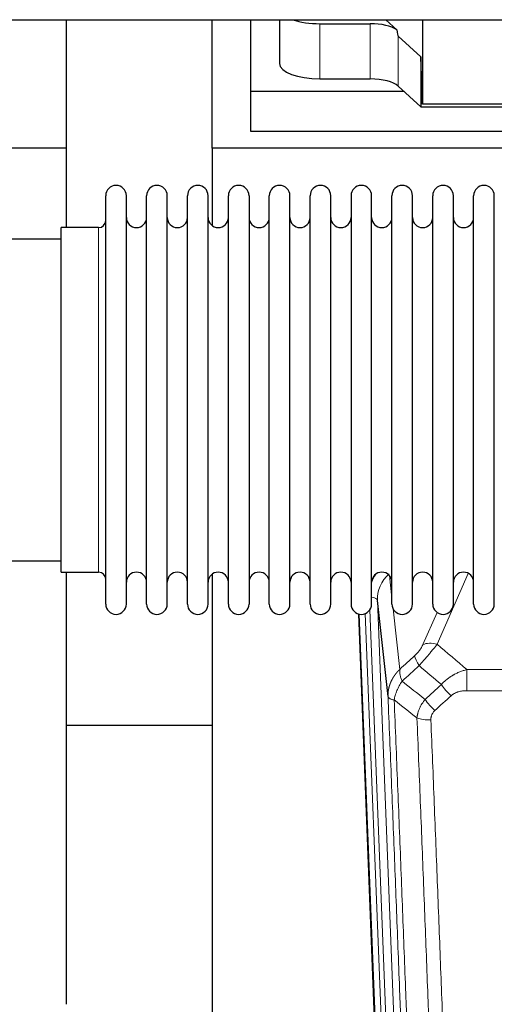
# Model space of a CAD drawing. Header units: inches. Extents: x 0 to 23760, y -13 to 16800.
# Tile 28 of 256: x 4314 to 4548, y 5162 to 5649. Entities that reach past the tile are written whole.
import ezdxf

# ---------------------------------------------------------------- set-up
doc = ezdxf.new("R2010")
doc.units = ezdxf.units.IN
doc.layers.add('1', color=7, linetype='Continuous', true_color=0xffffff)

msp = doc.modelspace()

# ---------------------------------------------------------------- linework, layer by layer
at = {"layer": '1', "color": 2, "linetype": 'Continuous', "lineweight": 25}
for p, q in [((3445.794, 5648.948), (5871.287, 5648.948)), ((4336.661, 5585.404), (4336.661, 5648.948)), ((4408.661, 5585.404), (4408.661, 5648.948)), ((4427.661, 5613.518), (4427.661, 5648.949)), ((4441.872, 5648.948), (4441.872, 5627.351)), ((4461.872, 5646.952), (4486.706, 5646.952)), ((4499.835, 5643.987), (4494.464, 5648.949)), ((4512.595, 5648.948), (4512.595, 5607.192)), ((4511.674, 5630.651), (4500.564, 5640.818)), ((4511.674, 5630.651), (4511.674, 5605.889)), ((4512.595, 5607.192), (4511.674, 5630.651)), ((4461.872, 5619.697), (4486.706, 5619.697)), ((4500.564, 5616.154), (4511.674, 5605.889)), ((4427.661, 5593.715), (4427.661, 5613.518)), ((4503.422, 5613.518), (4427.661, 5613.518)), ((4511.674, 5605.889), (4603.611, 5605.889)), ((4602.63, 5607.192), (4512.595, 5607.192)), ((4857.661, 5593.715), (4427.661, 5593.715)), ((4336.661, 5585.404), (3848.661, 5585.404)), ((4336.661, 5546.204), (4336.661, 5585.404)), ((4408.661, 5585.404), (4408.661, 5547.159)), ((4896.661, 5585.404), (4408.661, 5585.404)), ((4356.001, 5550.554), (4356.001, 5561.955)), ((4366.201, 5550.554), (4366.201, 5561.955)), ((4376.201, 5550.554), (4376.201, 5561.955)), ((4386.401, 5550.554), (4386.401, 5561.955)), ((4396.401, 5550.554), (4396.401, 5561.955)), ((4406.601, 5550.554), (4406.601, 5561.955)), ((4416.601, 5550.554), (4416.601, 5561.955)), ((4426.801, 5561.955), (4426.801, 5550.554)), ((4436.801, 5550.554), (4436.801, 5561.955)), ((4447.001, 5550.554), (4447.001, 5561.955)), ((4457.001, 5360.155), (4457.001, 5561.955)), ((4467.201, 5360.155), (4467.201, 5561.955)), ((4477.201, 5561.955), (4477.201, 5360.155)), ((4487.401, 5360.155), (4487.401, 5561.955)), ((4497.401, 5360.155), (4497.401, 5561.955)), ((4507.601, 5360.155), (4507.601, 5561.955)), ((4517.601, 5360.155), (4517.601, 5561.955)), ((4527.801, 5360.155), (4527.801, 5561.955)), ((4537.801, 5360.155), (4537.801, 5561.955)), ((4548.001, 5360.155), (4548.001, 5561.955)), ((4356.001, 5360.155), (4356.001, 5550.554)), ((4366.201, 5360.155), (4366.201, 5550.554)), ((4376.201, 5360.155), (4376.201, 5550.554)), ((4386.401, 5360.155), (4386.401, 5550.554)), ((4396.401, 5360.155), (4396.401, 5550.554)), ((4406.601, 5360.155), (4406.601, 5550.554)), ((4416.601, 5360.155), (4416.601, 5550.554)), ((4426.801, 5550.554), (4426.801, 5360.155)), ((4436.801, 5360.155), (4436.801, 5550.554)), ((4447.001, 5360.155), (4447.001, 5550.554)), ((4352.501, 5546.205), (4334.001, 5546.205)), ((4334.001, 5536.584), (4334.001, 5546.205)), ((4334.001, 5540.555), (4238.001, 5540.555)), ((4334.001, 5375.905), (4334.001, 5536.584)), ((4238.001, 5381.555), (4334.001, 5381.555)), ((4334.001, 5375.905), (4352.501, 5375.905)), ((4336.661, 5162.337), (4336.661, 5375.9)), ((4408.661, 5374.945), (4408.661, 5148.145)), ((4495.485, 5314.526), (4490.237, 5361.932)), ((4493.597, 5035.851), (4481.024, 5355.214)), ((4408.726, 5300.18), (4336.717, 5300.18))]:
    msp.add_line(p, q, dxfattribs=at)
at = {"layer": '1', "color": 110, "linetype": 'Continuous', "lineweight": 13}
for p, q in [((4461.872, 5646.952), (4461.872, 5619.697)), ((4486.706, 5646.952), (4486.706, 5619.697)), ((4500.564, 5640.818), (4500.564, 5616.154)), ((4352.501, 5536.584), (4352.501, 5546.205)), ((4352.501, 5375.905), (4352.501, 5536.584)), ((4496.174, 5374.186), (4497.401, 5363.098)), ((4535.169, 5375.308), (4519.788, 5340.278)), ((4490.237, 5361.932), (4503.304, 5030.038)), ((4497.991, 5357.774), (4501.3, 5327.878)), ((4493.97, 5032.593), (4481.271, 5355.156)), ((4484.207, 5355.424), (4496.964, 5031.373)), ((4486.494, 5357.248), (4499.312, 5031.665)), ((4512.727, 5340.128), (4519.707, 5356.026)), ((4534.415, 5327.758), (4767.587, 5327.758)), ((4534.415, 5317.326), (4534.415, 5327.758)), ((4767.587, 5317.326), (4534.415, 5317.326))]:
    msp.add_line(p, q, dxfattribs=at)
at = {"layer": '1', "color": 2, "linetype": 'Continuous', "lineweight": 25}
for centre, radius, start, end in [((4361.101, 5561.955), 5.1, 0, 180), ((4381.301, 5561.955), 5.1, 0, 180), ((4401.501, 5561.955), 5.1, 0, 180), ((4421.701, 5561.955), 5.1, 0, 180), ((4441.901, 5561.955), 5.1, 0, 180), ((4462.101, 5561.955), 5.1, 0, 180), ((4482.301, 5561.955), 5.1, 0, 180), ((4502.501, 5561.955), 5.1, 0, 180), ((4522.701, 5561.955), 5.1, 0, 180), ((4542.901, 5561.955), 5.1, 0, 180), ((4352.501, 5549.705), 3.5, 270, 0), ((4371.201, 5551.205), 5, 180, 0), ((4391.401, 5551.205), 5, 180, 0), ((4411.601, 5551.205), 5, 180, 0), ((4431.801, 5551.205), 5, 180, 0), ((4452.001, 5551.205), 5, 180, 0), ((4472.201, 5551.205), 5, 180, 0), ((4492.401, 5551.205), 5, 180, 0), ((4512.601, 5551.205), 5, 180, 0), ((4532.801, 5551.205), 5, 180, 0), ((4352.501, 5372.405), 3.5, 0, 90), ((4371.201, 5370.905), 5, 0, 180), ((4391.401, 5370.905), 5, 0, 180), ((4411.601, 5370.905), 5, 0, 180), ((4431.801, 5370.905), 5, 0, 180), ((4452.001, 5370.905), 5, 0, 180), ((4472.201, 5370.905), 5, 0, 180), ((4492.401, 5370.905), 5, 0, 180), ((4512.601, 5370.905), 5, 0, 180), ((4532.801, 5370.905), 5, 0, 180), ((4361.101, 5360.155), 5.1, 180, 0), ((4381.301, 5360.155), 5.1, 180, 0), ((4401.501, 5360.155), 5.1, 180, 0), ((4421.701, 5360.155), 5.1, 180, 0), ((4441.901, 5360.155), 5.1, 180, 0), ((4462.101, 5360.155), 5.1, 180, 0), ((4482.301, 5360.155), 5.1, 180, 0), ((4502.501, 5360.155), 5.1, 180, 0), ((4522.701, 5360.155), 5.1, 180, 0), ((4542.901, 5360.155), 5.1, 180, 0)]:
    msp.add_arc(centre, radius, start, end, dxfattribs=at)
for centre, major_axis, ratio, start_param, end_param in [((4461.872, 5654.605), (-20, 0), 0.3826834, 0.8317107, 1.5707963), ((4486.706, 5641.211), (15, 0), 0.3826834, 0.5047652, 1.5707963), ((4486.706, 6052.426), (13.933, -411.641), 0.0134983, 6.1578935, 6.2699677), ((4461.872, 5627.351), (-20, 0), 0.3826834, 0.0000123, 1.5707963), ((4486.706, 5613.957), (15, 0), 0.3826834, 0.392691, 1.5707963)]:
    msp.add_ellipse(centre, major_axis=major_axis, ratio=ratio, start_param=start_param, end_param=end_param, dxfattribs=at)
at = {"layer": '1', "color": 110, "linetype": 'Continuous', "lineweight": 13}
for centre, major_axis, ratio, start_param, end_param in [((4510.265, 5364.277), (24.034, -0.11), 0.8859493, 2.6223803, 2.8322909), ((4510.265, 5362.43), (20.033, -0.591), 0.8872905, 2.3837407, 3.2028538), ((4486.245, 5361.712), (3.997, 0.157), 0.4614673, 0.0341943, 1.2593116), ((4519.788, 5334.106), (-9.156, 4.02), 0.5833249, 4.9631119, 5.806783), ((4515.701, 5328.508), (6.719, -7.407), 0.3029797, 3.5431496, 4.2886573), ((4526.656, 5319.121), (6.736, -7.391), 0.3030979, 4.2875497, 5.03344), ((4518.648, 5311.829), (6.729, -7.397), 0.3051216, 4.2889758, 5.0360109), ((4516.676, 5307.235), (-9.992, -0.404), 0.431453, 0.7935197, 1.5533391)]:
    msp.add_ellipse(centre, major_axis=major_axis, ratio=ratio, start_param=start_param, end_param=end_param, dxfattribs=at)
for points, knots in [([(4512.727, 5340.128), (4512.701, 5340.07), (4512.676, 5340.012), (4512.623, 5339.896), (4512.596, 5339.838), (4512.513, 5339.662), (4512.455, 5339.545), (4512.276, 5339.189), (4512.147, 5338.95), (4511.939, 5338.587), (4511.868, 5338.466), (4511.756, 5338.282), (4511.699, 5338.19), (4511.641, 5338.098), (4511.602, 5338.036), (4511.582, 5338.005), (4511.403, 5337.727), (4511.235, 5337.482), (4510.884, 5336.996), (4510.701, 5336.755), (4510.46, 5336.456), (4510.388, 5336.367), (4510.313, 5336.278), (4510.264, 5336.218), (4510.239, 5336.189), (4510.113, 5336.041), (4510.012, 5335.924), (4509.705, 5335.582), (4509.497, 5335.361), (4509.074, 5334.934), (4508.858, 5334.728), (4508.64, 5334.53)], [0, 0, 0, 0, 0.03125, 0.03125, 0.0625, 0.0625, 0.125, 0.125, 0.25, 0.25, 0.3125, 0.3125, 0.34375, 0.359375, 0.359375, 0.375, 0.375, 0.5, 0.5, 0.625, 0.625, 0.65625, 0.671875, 0.671875, 0.6875, 0.6875, 0.75, 0.75, 0.875, 0.875, 1, 1, 1, 1]), ([(4510.893, 5329.698), (4511.277, 5330.136), (4512.047, 5331.02), (4512.823, 5331.919), (4513.406, 5332.6), (4513.601, 5332.828), (4513.845, 5333.114), (4513.894, 5333.171), (4513.992, 5333.285), (4514.138, 5333.457), (4514.284, 5333.628), (4514.768, 5334.198), (4515.151, 5334.652), (4515.91, 5335.555), (4516.286, 5336.004), (4516.751, 5336.563), (4516.843, 5336.675), (4517.028, 5336.897), (4517.303, 5337.229), (4517.573, 5337.557), (4518.107, 5338.206), (4518.455, 5338.631), (4518.965, 5339.257), (4519.132, 5339.464), (4519.381, 5339.772), (4519.463, 5339.874), (4519.627, 5340.077), (4519.708, 5340.177), (4519.788, 5340.278)], [0, 0, 0, 0, 0.125, 0.25, 0.25, 0.3125, 0.3125, 0.328125, 0.328125, 0.34375, 0.375, 0.375, 0.5, 0.5, 0.625, 0.625, 0.65625, 0.65625, 0.6875, 0.75, 0.75, 0.875, 0.875, 0.9375, 0.9375, 0.96875, 0.96875, 1, 1, 1, 1]), ([(4495.485, 5314.526), (4495.484, 5314.546), (4495.483, 5314.586), (4495.481, 5314.646), (4495.48, 5314.705), (4495.478, 5314.765), (4495.477, 5314.825), (4495.476, 5314.884), (4495.475, 5314.944), (4495.475, 5315.004), (4495.475, 5315.063), (4495.475, 5315.123), (4495.475, 5315.183), (4495.476, 5315.242), (4495.476, 5315.302), (4495.477, 5315.361), (4495.479, 5315.421), (4495.48, 5315.48), (4495.482, 5315.54), (4495.484, 5315.6), (4495.486, 5315.659), (4495.488, 5315.719), (4495.491, 5315.778), (4495.494, 5315.837), (4495.497, 5315.897), (4495.5, 5315.956), (4495.503, 5316.016), (4495.507, 5316.075), (4495.511, 5316.134), (4495.515, 5316.194), (4495.52, 5316.253), (4495.525, 5316.312), (4495.529, 5316.371), (4495.535, 5316.43), (4495.54, 5316.49), (4495.545, 5316.549), (4495.551, 5316.608), (4495.557, 5316.667), (4495.564, 5316.726), (4495.57, 5316.785), (4495.577, 5316.844), (4495.584, 5316.903), (4495.591, 5316.962), (4495.598, 5317.021), (4495.606, 5317.079), (4495.614, 5317.138), (4495.622, 5317.197), (4495.63, 5317.256), (4495.638, 5317.314), (4495.647, 5317.373), (4495.656, 5317.432), (4495.665, 5317.49), (4495.675, 5317.549), (4495.684, 5317.607), (4495.694, 5317.666), (4495.704, 5317.724), (4495.714, 5317.782), (4495.725, 5317.841), (4495.735, 5317.899), (4495.746, 5317.957), (4495.757, 5318.015), (4495.768, 5318.073), (4495.78, 5318.131), (4495.792, 5318.19), (4495.804, 5318.248), (4495.816, 5318.305), (4495.828, 5318.363), (4495.841, 5318.421), (4495.853, 5318.479), (4495.866, 5318.537), (4495.88, 5318.594), (4495.893, 5318.652), (4495.907, 5318.71), (4495.921, 5318.767), (4495.935, 5318.825), (4495.949, 5318.882), (4495.963, 5318.939), (4495.978, 5318.997), (4495.993, 5319.054), (4496.008, 5319.111), (4496.023, 5319.168), (4496.038, 5319.225), (4496.054, 5319.282), (4496.07, 5319.339), (4496.086, 5319.396), (4496.102, 5319.453), (4496.119, 5319.51), (4496.136, 5319.567), (4496.152, 5319.623), (4496.169, 5319.68), (4496.187, 5319.736), (4496.204, 5319.793), (4496.222, 5319.849), (4496.24, 5319.906), (4496.258, 5319.962), (4496.276, 5320.018), (4496.294, 5320.074), (4496.313, 5320.13), (4496.332, 5320.186), (4496.351, 5320.242), (4496.37, 5320.298), (4496.39, 5320.354), (4496.409, 5320.41), (4496.429, 5320.465), (4496.449, 5320.521), (4496.469, 5320.577), (4496.49, 5320.632), (4496.51, 5320.687), (4496.531, 5320.743), (4496.552, 5320.798), (4496.573, 5320.853), (4496.594, 5320.908), (4496.616, 5320.963), (4496.637, 5321.018), (4496.659, 5321.073), (4496.681, 5321.128), (4496.703, 5321.183), (4496.726, 5321.237), (4496.748, 5321.292), (4496.771, 5321.346), (4496.794, 5321.401), (4496.817, 5321.455), (4496.841, 5321.509), (4496.864, 5321.564), (4496.888, 5321.618), (4496.912, 5321.672), (4496.936, 5321.726), (4496.96, 5321.779), (4496.984, 5321.833), (4497.009, 5321.887), (4497.034, 5321.941), (4497.058, 5321.994), (4497.084, 5322.048), (4497.109, 5322.101), (4497.134, 5322.154), (4497.16, 5322.207), (4497.186, 5322.261), (4497.212, 5322.314), (4497.238, 5322.366), (4497.264, 5322.419), (4497.29, 5322.472), (4497.317, 5322.525), (4497.344, 5322.577), (4497.371, 5322.63), (4497.398, 5322.682), (4497.425, 5322.735), (4497.453, 5322.787), (4497.48, 5322.839), (4497.508, 5322.891), (4497.536, 5322.943), (4497.564, 5322.995), (4497.592, 5323.047), (4497.621, 5323.098), (4497.649, 5323.15), (4497.678, 5323.202), (4497.707, 5323.253), (4497.736, 5323.304), (4497.765, 5323.356), (4497.795, 5323.407), (4497.824, 5323.458), (4497.854, 5323.509), (4497.884, 5323.56), (4497.914, 5323.61), (4497.944, 5323.661), (4497.974, 5323.712), (4498.005, 5323.762), (4498.036, 5323.813), (4498.066, 5323.863), (4498.097, 5323.913), (4498.128, 5323.963), (4498.16, 5324.013), (4498.191, 5324.063), (4498.223, 5324.113), (4498.254, 5324.163), (4498.286, 5324.212), (4498.318, 5324.262), (4498.35, 5324.311), (4498.382, 5324.36), (4498.415, 5324.41), (4498.447, 5324.459), (4498.48, 5324.508), (4498.513, 5324.557), (4498.546, 5324.605), (4498.579, 5324.654), (4498.612, 5324.703), (4498.646, 5324.751), (4498.68, 5324.8), (4498.713, 5324.848), (4498.747, 5324.896), (4498.781, 5324.944), (4498.815, 5324.992), (4498.849, 5325.04), (4498.884, 5325.088), (4498.918, 5325.136), (4498.953, 5325.183), (4498.988, 5325.231), (4499.023, 5325.278), (4499.058, 5325.325), (4499.093, 5325.372), (4499.128, 5325.419), (4499.164, 5325.466), (4499.2, 5325.513), (4499.235, 5325.56), (4499.271, 5325.607), (4499.307, 5325.653), (4499.343, 5325.699), (4499.38, 5325.746), (4499.416, 5325.792), (4499.452, 5325.838), (4499.489, 5325.884), (4499.526, 5325.93), (4499.563, 5325.976), (4499.6, 5326.021), (4499.637, 5326.067), (4499.674, 5326.112), (4499.711, 5326.158), (4499.749, 5326.203), (4499.787, 5326.248), (4499.824, 5326.293), (4499.862, 5326.338), (4499.9, 5326.382), (4499.938, 5326.427), (4499.977, 5326.472), (4500.015, 5326.516), (4500.053, 5326.56), (4500.092, 5326.605), (4500.131, 5326.649), (4500.169, 5326.693), (4500.208, 5326.736), (4500.247, 5326.78), (4500.286, 5326.824), (4500.326, 5326.867), (4500.365, 5326.911), (4500.405, 5326.954), (4500.444, 5326.997), (4500.484, 5327.04), (4500.524, 5327.083), (4500.564, 5327.126), (4500.604, 5327.169), (4500.644, 5327.212), (4500.684, 5327.254), (4500.724, 5327.296), (4500.765, 5327.339), (4500.805, 5327.381), (4500.846, 5327.423), (4500.887, 5327.465), (4500.928, 5327.507), (4500.969, 5327.548), (4501.01, 5327.59), (4501.051, 5327.631), (4501.092, 5327.673), (4501.134, 5327.714), (4501.175, 5327.755), (4501.217, 5327.796), (4501.258, 5327.837), (4501.286, 5327.864), (4501.3, 5327.878)], [0, 0, 0, 0, 0.0042303, 0.0084583, 0.0126838, 0.016907, 0.0211277, 0.0253461, 0.0295621, 0.0337757, 0.037987, 0.0421959, 0.0464023, 0.0506064, 0.0548082, 0.0590075, 0.0632045, 0.0673991, 0.0715913, 0.0757811, 0.0799686, 0.0841537, 0.0883364, 0.0925167, 0.0966947, 0.1008703, 0.1050435, 0.1092144, 0.1133829, 0.117549, 0.1217128, 0.1258741, 0.1300332, 0.1341898, 0.1383441, 0.1424961, 0.1466456, 0.1507929, 0.1549377, 0.1590802, 0.1632203, 0.1673581, 0.1714935, 0.1756266, 0.1797573, 0.1838856, 0.1880116, 0.1921352, 0.1962565, 0.2003755, 0.204492, 0.2086063, 0.2127182, 0.2168277, 0.2209349, 0.2250397, 0.2291422, 0.2332423, 0.2373401, 0.2414356, 0.2455287, 0.2496195, 0.2537079, 0.257794, 0.2618777, 0.2659591, 0.2700382, 0.2741149, 0.2781893, 0.2822614, 0.2863311, 0.2903985, 0.2944635, 0.2985262, 0.3025866, 0.3066447, 0.3107004, 0.3147538, 0.3188048, 0.3228536, 0.3269, 0.3309441, 0.3349858, 0.3390253, 0.3430624, 0.3470972, 0.3511296, 0.3551598, 0.3591876, 0.3632131, 0.3672363, 0.3712571, 0.3752757, 0.3792919, 0.3833058, 0.3873174, 0.3913267, 0.3953337, 0.3993384, 0.4033407, 0.4073408, 0.4113385, 0.4153339, 0.419327, 0.4233179, 0.4273064, 0.4312926, 0.4352765, 0.4392581, 0.4432373, 0.4472143, 0.451189, 0.4551614, 0.4591315, 0.4630993, 0.4670648, 0.471028, 0.4749889, 0.4789475, 0.4829038, 0.4868578, 0.4908095, 0.494759, 0.4987061, 0.502651, 0.5065936, 0.5105338, 0.5144718, 0.5184076, 0.522341, 0.5262721, 0.530201, 0.5341276, 0.5380519, 0.5419739, 0.5458936, 0.5498111, 0.5537262, 0.5576392, 0.5615498, 0.5654581, 0.5693642, 0.573268, 0.5771696, 0.5810688, 0.5849658, 0.5888606, 0.592753, 0.5966432, 0.6005311, 0.6044168, 0.6083002, 0.6121813, 0.6160602, 0.6199368, 0.6238111, 0.6276832, 0.6315531, 0.6354206, 0.6392859, 0.643149, 0.6470098, 0.6508684, 0.6547247, 0.6585787, 0.6624305, 0.66628, 0.6701273, 0.6739724, 0.6778152, 0.6816557, 0.685494, 0.6893301, 0.6931639, 0.6969955, 0.7008248, 0.7046519, 0.7084768, 0.7122994, 0.7161198, 0.7199379, 0.7237539, 0.7275675, 0.731379, 0.7351882, 0.7389952, 0.7427999, 0.7466024, 0.7504027, 0.7542008, 0.7579966, 0.7617902, 0.7655816, 0.7693708, 0.7731577, 0.7769424, 0.7807249, 0.7845052, 0.7882833, 0.7920591, 0.7958327, 0.7996042, 0.8033734, 0.8071403, 0.8109051, 0.8146677, 0.818428, 0.8221862, 0.8259421, 0.8296958, 0.8334474, 0.8371967, 0.8409438, 0.8446887, 0.8484314, 0.8521719, 0.8559102, 0.8596463, 0.8633802, 0.867112, 0.8708415, 0.8745688, 0.8782939, 0.8820169, 0.8857376, 0.8894562, 0.8931726, 0.8968867, 0.9005987, 0.9043086, 0.9080162, 0.9117216, 0.9154249, 0.919126, 0.9228249, 0.9265216, 0.9302161, 0.9339085, 0.9375987, 0.9412867, 0.9449725, 0.9486562, 0.9523377, 0.956017, 0.9596942, 0.9633691, 0.967042, 0.9707126, 0.9743811, 0.9780474, 0.9817116, 0.9853736, 0.9890334, 0.9926911, 0.9963466, 1, 1, 1, 1]), ([(4502.406, 5321.991), (4502.299, 5322.275), (4502.199, 5322.557), (4502.011, 5323.114), (4501.924, 5323.39), (4501.765, 5323.932), (4501.693, 5324.199), (4501.564, 5324.723), (4501.507, 5324.98), (4501.41, 5325.481), (4501.37, 5325.725), (4501.308, 5326.199), (4501.285, 5326.429), (4501.245, 5327.094), (4501.254, 5327.505), (4501.3, 5327.878)], [0, 0, 0, 0, 0.125, 0.125, 0.25, 0.25, 0.375, 0.375, 0.5, 0.5, 0.625, 0.625, 0.75, 0.75, 1, 1, 1, 1]), ([(4521.839, 5320.307), (4522.039, 5320.536), (4522.244, 5320.761), (4522.561, 5321.092), (4522.669, 5321.202), (4522.885, 5321.419), (4522.995, 5321.527), (4523.548, 5322.058), (4524.009, 5322.464), (4524.966, 5323.242), (4525.462, 5323.613), (4526.104, 5324.055), (4526.233, 5324.143), (4526.429, 5324.272), (4526.494, 5324.315), (4526.626, 5324.4), (4526.692, 5324.442), (4527.023, 5324.652), (4527.357, 5324.856), (4527.697, 5325.051), (4527.834, 5325.129), (4527.902, 5325.168), (4528.107, 5325.282), (4528.245, 5325.357), (4528.658, 5325.578), (4528.936, 5325.72), (4529.773, 5326.129), (4530.339, 5326.38), (4531.482, 5326.842), (4532.06, 5327.053), (4533.228, 5327.435), (4533.818, 5327.606), (4534.415, 5327.758)], [0, 0, 0, 0, 0.0625, 0.0625, 0.09375, 0.09375, 0.125, 0.125, 0.25, 0.25, 0.375, 0.375, 0.40625, 0.40625, 0.421875, 0.421875, 0.4375, 0.4375, 0.5, 0.515625, 0.515625, 0.53125, 0.53125, 0.5625, 0.5625, 0.625, 0.625, 0.75, 0.75, 0.875, 0.875, 1, 1, 1, 1]), ([(4498.541, 5312.746), (4498.669, 5313.49), (4498.848, 5314.253), (4499.304, 5315.797), (4499.582, 5316.579), (4500.07, 5317.753), (4500.244, 5318.144), (4500.617, 5318.925), (4500.814, 5319.314), (4501.44, 5320.477), (4501.903, 5321.243), (4502.406, 5321.991)], [0, 0, 0, 0, 0.25, 0.25, 0.5, 0.5, 0.625, 0.625, 0.75, 0.75, 1, 1, 1, 1]), ([(4507.68, 4991.858), (4507.236, 5004.705), (4506.33, 5030.556), (4504.923, 5069.8), (4503.953, 5096.274), (4503.398, 5111.253), (4503.336, 5112.919), (4503.213, 5116.252), (4503.027, 5121.256), (4502.59, 5132.955), (4502.211, 5143.023), (4501.893, 5151.437), (4501.83, 5153.121), (4501.702, 5156.491), (4501.51, 5161.548), (4501.06, 5173.372), (4500.67, 5183.545), (4499.884, 5203.94), (4498.82, 5231.267), (4497.179, 5272.662), (4496.055, 5300.526), (4495.485, 5314.526)], [0, 0, 0, 0, 0.125, 0.25, 0.375, 0.375, 0.390625, 0.390625, 0.40625, 0.4375, 0.5, 0.5, 0.515625, 0.515625, 0.53125, 0.5625, 0.625, 0.625, 0.75, 0.875, 1, 1, 1, 1]), ([(4495.485, 5314.526), (4495.515, 5314.322), (4495.605, 5314.127), (4495.828, 5313.853), (4495.917, 5313.764), (4496.123, 5313.595), (4496.24, 5313.514), (4496.501, 5313.361), (4496.645, 5313.288), (4496.959, 5313.153), (4497.129, 5313.089), (4497.493, 5312.973), (4497.688, 5312.92), (4498.098, 5312.824), (4498.314, 5312.782), (4498.541, 5312.746)], [0, 0, 0, 0, 0.25, 0.25, 0.375, 0.375, 0.5, 0.5, 0.625, 0.625, 0.75, 0.75, 0.875, 0.875, 1, 1, 1, 1]), ([(4526.656, 5314.851), (4526.782, 5314.966), (4526.912, 5315.076), (4527.113, 5315.236), (4527.181, 5315.288), (4527.319, 5315.389), (4527.389, 5315.439), (4527.741, 5315.681), (4528.036, 5315.857), (4528.646, 5316.175), (4528.962, 5316.318), (4529.369, 5316.478), (4529.451, 5316.509), (4529.616, 5316.569), (4529.699, 5316.598), (4529.947, 5316.682), (4530.113, 5316.734), (4530.615, 5316.879), (4530.952, 5316.961), (4531.631, 5317.098), (4531.974, 5317.154), (4532.663, 5317.242), (4533.011, 5317.274), (4533.71, 5317.316), (4534.061, 5317.326), (4534.415, 5317.326)], [0, 0, 0, 0, 0.0625, 0.0625, 0.09375, 0.09375, 0.125, 0.125, 0.25, 0.25, 0.375, 0.375, 0.40625, 0.40625, 0.4375, 0.4375, 0.5, 0.5, 0.625, 0.625, 0.75, 0.75, 0.875, 0.875, 1, 1, 1, 1]), ([(4498.541, 5312.746), (4499.112, 5298.693), (4500.24, 5270.722), (4501.885, 5229.17), (4502.951, 5201.739), (4503.74, 5181.266), (4504.131, 5171.055), (4504.582, 5159.187), (4504.775, 5154.11), (4504.903, 5150.727), (4504.967, 5149.037), (4505.286, 5140.591), (4505.665, 5130.484), (4506.103, 5118.741), (4506.29, 5113.718), (4506.414, 5110.372), (4506.476, 5108.7), (4507.032, 5093.664), (4508.005, 5067.089), (4509.415, 5027.695), (4510.324, 5001.746), (4510.77, 4988.849)], [0, 0, 0, 0, 0.125, 0.25, 0.375, 0.375, 0.4375, 0.46875, 0.484375, 0.484375, 0.5, 0.5, 0.5625, 0.59375, 0.609375, 0.609375, 0.625, 0.625, 0.75, 0.875, 1, 1, 1, 1]), ([(4509.792, 5303.878), (4509.829, 5304.272), (4509.882, 5304.667), (4509.97, 5305.161), (4509.989, 5305.26), (4510.028, 5305.458), (4510.049, 5305.557), (4510.115, 5305.854), (4510.163, 5306.052), (4510.319, 5306.642), (4510.561, 5307.426), (4510.869, 5308.202), (4511.125, 5308.781), (4511.237, 5309.022), (4511.355, 5309.262), (4511.403, 5309.358), (4511.427, 5309.406), (4511.501, 5309.549), (4511.551, 5309.645), (4511.805, 5310.119), (4512.023, 5310.493), (4512.488, 5311.228), (4512.983, 5311.952), (4513.535, 5312.652), (4513.825, 5312.996)], [0, 0, 0, 0, 0.125, 0.125, 0.15625, 0.15625, 0.1875, 0.1875, 0.25, 0.25, 0.375, 0.5, 0.5, 0.5625, 0.578125, 0.578125, 0.59375, 0.59375, 0.625, 0.625, 0.75, 0.75, 0.875, 1, 1, 1, 1]), ([(4516.676, 5302.918), (4516.667, 5303.131), (4516.669, 5303.344), (4516.686, 5303.61), (4516.691, 5303.664), (4516.7, 5303.77), (4516.706, 5303.823), (4516.725, 5303.982), (4516.741, 5304.088), (4516.796, 5304.401), (4516.844, 5304.608), (4516.965, 5305.015), (4517.037, 5305.216), (4517.163, 5305.512), (4517.208, 5305.61), (4517.28, 5305.756), (4517.305, 5305.804), (4517.356, 5305.901), (4517.383, 5305.949), (4517.517, 5306.185), (4517.635, 5306.368), (4517.891, 5306.721), (4518.029, 5306.891), (4518.324, 5307.22), (4518.481, 5307.378), (4518.648, 5307.53)], [0, 0, 0, 0, 0.125, 0.125, 0.15625, 0.15625, 0.1875, 0.1875, 0.25, 0.25, 0.375, 0.375, 0.5, 0.5, 0.5625, 0.5625, 0.59375, 0.59375, 0.625, 0.625, 0.75, 0.75, 0.875, 0.875, 1, 1, 1, 1]), ([(4521.767, 4985.281), (4521.328, 4997.978), (4520.437, 5023.523), (4519.515, 5049.37), (4518.812, 5068.868), (4518.576, 5075.387), (4518.099, 5088.461), (4517.859, 5095.017), (4517.133, 5114.741), (4516.641, 5127.961), (4516.017, 5144.575), (4515.891, 5147.902), (4515.64, 5154.564), (4515.261, 5164.569), (4514.878, 5174.611), (4514.106, 5194.744), (4513.062, 5221.718), (4511.453, 5262.57), (4510.351, 5290.065), (4509.792, 5303.878)], [0, 0, 0, 0, 0.125, 0.25, 0.25, 0.3125, 0.3125, 0.375, 0.375, 0.5, 0.5, 0.53125, 0.53125, 0.5625, 0.625, 0.625, 0.75, 0.875, 1, 1, 1, 1]), ([(4516.676, 5302.918), (4517.233, 5289.087), (4518.334, 5261.557), (4519.941, 5220.653), (4520.984, 5193.645), (4521.754, 5173.486), (4522.137, 5163.432), (4522.515, 5153.414), (4522.766, 5146.743), (4522.892, 5143.412), (4523.515, 5126.777), (4524.006, 5113.539), (4524.732, 5093.79), (4524.972, 5087.226), (4525.447, 5074.135), (4525.683, 5067.609), (4526.385, 5048.086), (4527.306, 5022.206), (4528.196, 4996.628), (4528.634, 4983.915)], [0, 0, 0, 0, 0.125, 0.25, 0.375, 0.375, 0.4375, 0.46875, 0.46875, 0.5, 0.5, 0.625, 0.625, 0.6875, 0.6875, 0.75, 0.75, 0.875, 1, 1, 1, 1])]:
    msp.add_open_spline(points, degree=3, knots=knots, dxfattribs=at)
for points in [[(4519.788, 5340.278), (4524.667, 5336.107), (4529.543, 5331.934), (4534.415, 5327.758)], [(4501.3, 5327.878), (4503.747, 5330.093), (4506.193, 5332.311), (4508.64, 5334.53)], [(4510.893, 5329.698), (4508.064, 5327.127), (4505.235, 5324.558), (4502.406, 5321.991)], [(4521.839, 5320.307), (4518.192, 5323.439), (4514.543, 5326.569), (4510.893, 5329.698)], [(4502.406, 5321.991), (4506.21, 5318.988), (4510.017, 5315.99), (4513.825, 5312.996)], [(4513.825, 5312.996), (4516.497, 5315.431), (4519.168, 5317.868), (4521.839, 5320.307)], [(4526.656, 5314.851), (4523.987, 5312.408), (4521.318, 5309.968), (4518.648, 5307.53)], [(4509.792, 5303.878), (4506.04, 5306.83), (4502.289, 5309.785), (4498.541, 5312.746)]]:
    msp.add_open_spline(points, degree=3, dxfattribs=at)

doc.saveas('drawing.dxf')
